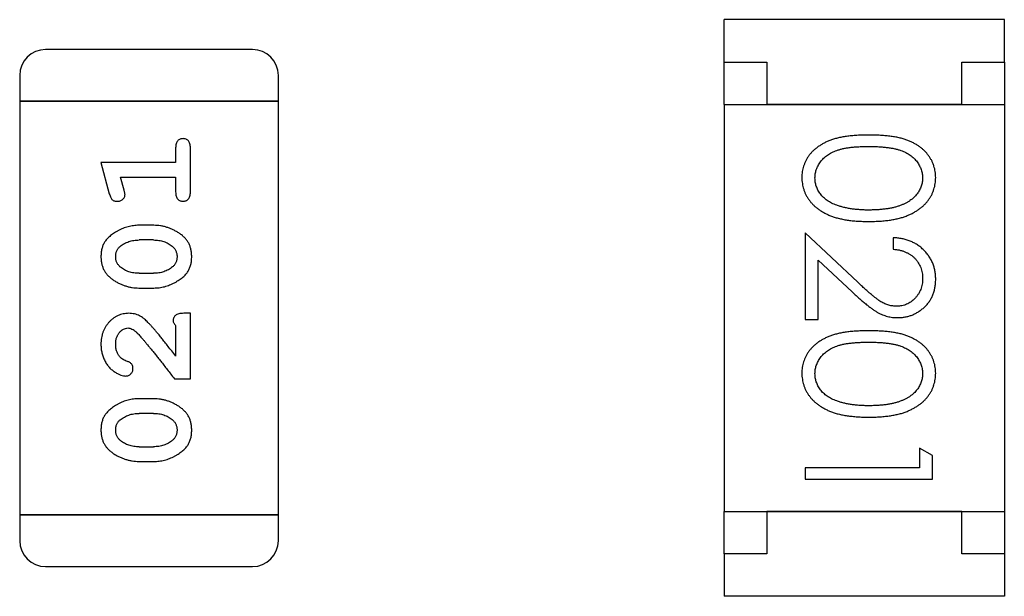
# Model space of a CAD drawing. Header units: millimetres. Extents: x 0 to 297, y 0 to 210.
# Tile 144 of 172: x 195.456 to 196.617, y 131.904 to 132.584. Entities that reach past the tile are written whole.
import ezdxf

# ---------------------------------------------------------------- set-up
doc = ezdxf.new("R2010")
doc.units = ezdxf.units.MM
doc.header["$LTSCALE"] = 16.335
doc.layers.add('USER_LIBRARYDXF_CONTINUOUS_LINE', color=7, linetype='CONTINUOUS')

msp = doc.modelspace()

# ---------------------------------------------------------------- linework, layer by layer
at = {"layer": 'USER_LIBRARYDXF_CONTINUOUS_LINE', "color": 7, "linetype": 'Continuous'}
for p, q in [((196.2867, 132.5342), (196.2867, 132.5842)), ((196.6167, 132.5842), (196.2867, 132.5842)), ((196.6167, 132.5342), (196.6167, 132.5842)), ((195.7306, 132.5489), (195.4868, 132.5489)), ((196.2867, 132.4842), (196.2867, 132.5342)), ((196.2867, 132.5342), (196.3367, 132.5342)), ((196.3367, 132.5342), (196.3367, 132.4842)), ((196.5667, 132.4842), (196.5667, 132.5342)), ((196.5667, 132.5342), (196.6167, 132.5342)), ((196.6167, 132.5342), (196.6167, 132.4842)), ((195.4563, 132.5185), (195.4563, 132.488)), ((195.7611, 132.488), (195.7611, 132.5185)), ((195.4563, 132.488), (195.4563, 132.0003)), ((195.7611, 132.488), (195.4563, 132.488)), ((195.4563, 132.488), (195.7611, 132.488)), ((195.7611, 132.0003), (195.7611, 132.488)), ((196.2867, 132.4842), (196.2867, 132.0042)), ((196.2867, 132.4842), (196.6167, 132.4842)), ((196.5667, 132.4842), (196.3367, 132.4842)), ((196.6167, 132.4842), (196.6167, 132.0042)), ((195.6401, 132.4329), (195.6401, 132.4156)), ((195.6575, 132.381), (195.6575, 132.4329)), ((195.552, 132.4156), (195.5619, 132.379)), ((195.6401, 132.4156), (195.552, 132.4156)), ((195.5793, 132.3833), (195.5752, 132.3983)), ((195.5752, 132.3983), (195.6401, 132.3983)), ((195.6401, 132.3983), (195.6401, 132.381)), ((195.6144, 132.3417), (195.5967, 132.3417)), ((196.382, 132.3328), (196.382, 132.2308)), ((196.444, 132.2746), (196.382, 132.3328)), ((195.6141, 132.3244), (195.5969, 132.3244)), ((196.4858, 132.327), (196.4858, 132.3135)), ((196.3973, 132.2308), (196.3973, 132.3006)), ((196.3973, 132.3006), (196.4374, 132.2631)), ((195.5969, 132.2851), (195.6141, 132.2851)), ((195.5967, 132.2677), (195.6144, 132.2677)), ((195.6575, 132.2379), (195.6496, 132.2379)), ((195.6575, 132.1608), (195.6575, 132.2379)), ((196.382, 132.2308), (196.3973, 132.2308)), ((195.6401, 132.2237), (195.6401, 132.1875)), ((195.6386, 132.1608), (195.6575, 132.1608)), ((195.6144, 132.1372), (195.5967, 132.1372)), ((195.6141, 132.1199), (195.5969, 132.1199)), ((195.5969, 132.0805), (195.6141, 132.0805)), ((196.5166, 132.0789), (196.5166, 132.0558)), ((196.532, 132.0701), (196.5166, 132.0789)), ((196.532, 132.0424), (196.532, 132.0701)), ((195.5967, 132.0632), (195.6144, 132.0632)), ((196.382, 132.0558), (196.382, 132.0424)), ((196.5166, 132.0558), (196.382, 132.0558)), ((196.382, 132.0424), (196.532, 132.0424)), ((195.4563, 132.0003), (195.4563, 131.9698)), ((195.7611, 132.0003), (195.4563, 132.0003)), ((195.4563, 132.0003), (195.7611, 132.0003)), ((195.7611, 131.9698), (195.7611, 132.0003)), ((196.2867, 131.9542), (196.2867, 132.0042)), ((196.2867, 132.0042), (196.6167, 132.0042)), ((196.3367, 132.0042), (196.3367, 131.9542)), ((196.5667, 132.0042), (196.3367, 132.0042)), ((196.5667, 131.9542), (196.5667, 132.0042)), ((196.6167, 132.0042), (196.6167, 131.9542)), ((196.2867, 131.9542), (196.2867, 131.9042)), ((196.3367, 131.9542), (196.2867, 131.9542)), ((196.6167, 131.9542), (196.5667, 131.9542)), ((196.6167, 131.9542), (196.6167, 131.9042)), ((195.4868, 131.9393), (195.7306, 131.9393)), ((196.6167, 131.9042), (196.2867, 131.9042))]:
    msp.add_line(p, q, dxfattribs=at)
for centre, start, end in [((195.4868, 132.5185), 90, 180), ((195.7306, 132.5185), 0, 90), ((195.4868, 131.9698), 180, 270), ((195.7306, 131.9698), 270, 0)]:
    msp.add_arc(centre, 0.0305, start, end, dxfattribs=at)
for points, knots in [([(196.4569, 132.4481), (196.4545, 132.4481), (196.4499, 132.4481), (196.4431, 132.4478), (196.4367, 132.4473), (196.4308, 132.4466), (196.4253, 132.4457), (196.4201, 132.4446), (196.4154, 132.4433), (196.4111, 132.4418), (196.4071, 132.4401), (196.4033, 132.4382), (196.3999, 132.4362), (196.3967, 132.434), (196.3937, 132.4317), (196.391, 132.4293), (196.3885, 132.4266), (196.3863, 132.4238), (196.3844, 132.4209), (196.3827, 132.4179), (196.3813, 132.4148), (196.3801, 132.4116), (196.3792, 132.4083), (196.3786, 132.405), (196.3782, 132.4015), (196.3781, 132.3992), (196.3781, 132.398)], [0, 0, 0, 0, 0.068113, 0.132564, 0.193427, 0.250218, 0.303569, 0.353576, 0.400235, 0.443586, 0.484619, 0.524292, 0.56238, 0.599049, 0.63494, 0.669782, 0.704009, 0.737842, 0.771098, 0.803896, 0.836415, 0.868639, 0.900715, 0.933378, 0.966213, 1, 1, 1, 1]), ([(196.5358, 132.398), (196.5358, 132.3992), (196.5357, 132.4015), (196.5353, 132.405), (196.5347, 132.4083), (196.5337, 132.4116), (196.5326, 132.4148), (196.5311, 132.418), (196.5294, 132.421), (196.5274, 132.4239), (196.5252, 132.4267), (196.5228, 132.4294), (196.5201, 132.4319), (196.5171, 132.4342), (196.5139, 132.4363), (196.5104, 132.4384), (196.5067, 132.4402), (196.5028, 132.4419), (196.4985, 132.4434), (196.4938, 132.4446), (196.4887, 132.4458), (196.4831, 132.4466), (196.4772, 132.4473), (196.4708, 132.4478), (196.464, 132.4481), (196.4593, 132.4481), (196.4569, 132.4481)], [0, 0, 0, 0, 0.033742, 0.066533, 0.099153, 0.13154, 0.164087, 0.196563, 0.229707, 0.263315, 0.297504, 0.331686, 0.366482, 0.4021, 0.438958, 0.476748, 0.515985, 0.556589, 0.599519, 0.645765, 0.695487, 0.748721, 0.805687, 0.866754, 0.931405, 1, 1, 1, 1]), ([(195.6488, 132.4439), (195.6482, 132.4439), (195.647, 132.4438), (195.6453, 132.4433), (195.6438, 132.4425), (195.6425, 132.4413), (195.6414, 132.4398), (195.6407, 132.4378), (195.6402, 132.4355), (195.6402, 132.4338), (195.6401, 132.4329)], [0, 0, 0, 0, 0.11517, 0.223509, 0.328254, 0.438012, 0.553651, 0.682263, 0.830856, 1, 1, 1, 1]), ([(195.6575, 132.4329), (195.6574, 132.4338), (195.6574, 132.4355), (195.6569, 132.4378), (195.6562, 132.4398), (195.6551, 132.4413), (195.6538, 132.4425), (195.6523, 132.4433), (195.6506, 132.4438), (195.6494, 132.4439), (195.6488, 132.4439)], [0, 0, 0, 0, 0.169012, 0.317488, 0.445429, 0.560977, 0.67065, 0.776666, 0.88492, 1, 1, 1, 1]), ([(196.3935, 132.3975), (196.3936, 132.3992), (196.3937, 132.4025), (196.395, 132.4074), (196.3971, 132.4121), (196.3995, 132.4159), (196.4018, 132.4187), (196.4037, 132.4208), (196.4059, 132.4227), (196.4082, 132.4244), (196.4107, 132.4261), (196.4134, 132.4275), (196.4163, 132.4289), (196.4194, 132.4301), (196.4228, 132.4312), (196.4266, 132.4322), (196.4307, 132.4329), (196.4352, 132.4336), (196.4401, 132.4341), (196.4454, 132.4344), (196.4511, 132.4347), (196.4549, 132.4347), (196.457, 132.4347)], [0, 0, 0, 0, 0.060034, 0.120278, 0.182348, 0.247919, 0.281641, 0.315701, 0.350322, 0.385703, 0.421819, 0.459196, 0.497866, 0.538301, 0.58121, 0.628183, 0.679403, 0.734699, 0.794074, 0.858416, 0.927049, 1, 1, 1, 1]), ([(196.457, 132.4347), (196.459, 132.4347), (196.4629, 132.4347), (196.4685, 132.4344), (196.4738, 132.4341), (196.4787, 132.4335), (196.4832, 132.4329), (196.4874, 132.4321), (196.4911, 132.4312), (196.4946, 132.4301), (196.4977, 132.4289), (196.5006, 132.4275), (196.5033, 132.426), (196.5058, 132.4244), (196.5081, 132.4226), (196.5102, 132.4208), (196.5122, 132.4187), (196.5144, 132.4159), (196.5168, 132.4121), (196.5189, 132.4074), (196.5202, 132.4025), (196.5203, 132.3992), (196.5204, 132.3975)], [0, 0, 0, 0, 0.073302, 0.142286, 0.206253, 0.266017, 0.321612, 0.372532, 0.419497, 0.462398, 0.502825, 0.541489, 0.579034, 0.615143, 0.650298, 0.684912, 0.718701, 0.752189, 0.817245, 0.879117, 0.939613, 1, 1, 1, 1]), ([(196.3781, 132.398), (196.3781, 132.3968), (196.3782, 132.3944), (196.3786, 132.3909), (196.3793, 132.3875), (196.3802, 132.3841), (196.3814, 132.3809), (196.3828, 132.3777), (196.3846, 132.3746), (196.3866, 132.3716), (196.3888, 132.3687), (196.3914, 132.3659), (196.3941, 132.3633), (196.3972, 132.3609), (196.4005, 132.3587), (196.4041, 132.3566), (196.4079, 132.3547), (196.4119, 132.3529), (196.4163, 132.3513), (196.4211, 132.35), (196.4262, 132.3488), (196.4316, 132.3478), (196.4374, 132.3471), (196.4436, 132.3466), (196.4501, 132.3463), (196.4546, 132.3462), (196.4569, 132.3462)], [0, 0, 0, 0, 0.033824, 0.067298, 0.10028, 0.133019, 0.165736, 0.198792, 0.232372, 0.266409, 0.301016, 0.336196, 0.371972, 0.408574, 0.446394, 0.485225, 0.525372, 0.567224, 0.611081, 0.65775, 0.70702, 0.759235, 0.814484, 0.873227, 0.934937, 1, 1, 1, 1]), ([(196.4192, 132.3654), (196.4182, 132.3657), (196.4161, 132.3665), (196.4132, 132.3678), (196.4105, 132.3693), (196.408, 132.3709), (196.4057, 132.3727), (196.4035, 132.3745), (196.4016, 132.3765), (196.3994, 132.3793), (196.397, 132.383), (196.395, 132.3877), (196.3937, 132.3926), (196.3936, 132.3959), (196.3935, 132.3975)], [0, 0, 0, 0, 0.075949, 0.148549, 0.218996, 0.286119, 0.351826, 0.416074, 0.478265, 0.540325, 0.660405, 0.774606, 0.887187, 1, 1, 1, 1]), ([(196.4569, 132.3462), (196.4592, 132.3462), (196.4637, 132.3463), (196.4703, 132.3466), (196.4765, 132.3471), (196.4823, 132.3479), (196.4878, 132.3488), (196.4929, 132.35), (196.4976, 132.3514), (196.5021, 132.353), (196.5062, 132.3548), (196.51, 132.3567), (196.5135, 132.3588), (196.5169, 132.3611), (196.5199, 132.3635), (196.5227, 132.3661), (196.5252, 132.3688), (196.5274, 132.3717), (196.5294, 132.3746), (196.5311, 132.3777), (196.5326, 132.3809), (196.5337, 132.3842), (196.5347, 132.3875), (196.5353, 132.3909), (196.5357, 132.3944), (196.5358, 132.3968), (196.5358, 132.398)], [0, 0, 0, 0, 0.065278, 0.127205, 0.186168, 0.241675, 0.294115, 0.343609, 0.390387, 0.434463, 0.476646, 0.517002, 0.555936, 0.593716, 0.630057, 0.665601, 0.700745, 0.734917, 0.768681, 0.802087, 0.834849, 0.867433, 0.900138, 0.932806, 0.966212, 1, 1, 1, 1]), ([(196.5204, 132.3975), (196.5203, 132.3959), (196.5202, 132.3926), (196.5189, 132.3878), (196.5168, 132.3831), (196.5144, 132.3794), (196.5121, 132.3765), (196.5101, 132.3744), (196.5079, 132.3725), (196.5054, 132.3707), (196.5027, 132.369), (196.4998, 132.3674), (196.4966, 132.366), (196.4932, 132.3647), (196.4895, 132.3635), (196.4856, 132.3624), (196.4814, 132.3616), (196.477, 132.3609), (196.4724, 132.3604), (196.4674, 132.3599), (196.4623, 132.3598), (196.4588, 132.3597), (196.457, 132.3597)], [0, 0, 0, 0, 0.059689, 0.119507, 0.181075, 0.246162, 0.279894, 0.314468, 0.350403, 0.387474, 0.426147, 0.466624, 0.508745, 0.553328, 0.600058, 0.649177, 0.700552, 0.754894, 0.811825, 0.871514, 0.934319, 1, 1, 1, 1]), ([(195.5619, 132.379), (195.5622, 132.3782), (195.5627, 132.3766), (195.5635, 132.3745), (195.5644, 132.3729), (195.5654, 132.3717), (195.5666, 132.3709), (195.568, 132.3704), (195.5695, 132.37), (195.5705, 132.37), (195.5711, 132.37)], [0, 0, 0, 0, 0.187321, 0.344927, 0.475328, 0.579604, 0.674244, 0.773631, 0.882025, 1, 1, 1, 1]), ([(195.5711, 132.37), (195.5717, 132.37), (195.5729, 132.3701), (195.5747, 132.3705), (195.5763, 132.3713), (195.5777, 132.3723), (195.5789, 132.3735), (195.5798, 132.3749), (195.5803, 132.3763), (195.5803, 132.3774), (195.5804, 132.3779)], [0, 0, 0, 0, 0.138815, 0.27042, 0.39836, 0.52875, 0.654955, 0.771147, 0.884581, 1, 1, 1, 1]), ([(195.5804, 132.3779), (195.5803, 132.3782), (195.5803, 132.379), (195.5801, 132.3802), (195.5798, 132.3817), (195.5795, 132.3827), (195.5793, 132.3833)], [0, 0, 0, 0, 0.183151, 0.413144, 0.682305, 1, 1, 1, 1]), ([(195.6401, 132.381), (195.6402, 132.3801), (195.6402, 132.3784), (195.6407, 132.3761), (195.6414, 132.3742), (195.6425, 132.3726), (195.6438, 132.3714), (195.6453, 132.3706), (195.647, 132.3701), (195.6482, 132.37), (195.6488, 132.37)], [0, 0, 0, 0, 0.169102, 0.317658, 0.446239, 0.563118, 0.671828, 0.776546, 0.884858, 1, 1, 1, 1]), ([(195.6488, 132.37), (195.6494, 132.37), (195.6506, 132.3701), (195.6523, 132.3706), (195.6538, 132.3714), (195.6551, 132.3726), (195.6562, 132.3741), (195.6569, 132.3761), (195.6574, 132.3784), (195.6574, 132.3801), (195.6575, 132.381)], [0, 0, 0, 0, 0.115051, 0.223278, 0.329269, 0.437893, 0.554681, 0.682591, 0.83103, 1, 1, 1, 1]), ([(196.457, 132.3597), (196.4551, 132.3597), (196.4516, 132.3597), (196.4464, 132.36), (196.4414, 132.3605), (196.4365, 132.361), (196.4319, 132.3619), (196.4275, 132.3628), (196.4233, 132.364), (196.4206, 132.3649), (196.4192, 132.3654)], [0, 0, 0, 0, 0.141157, 0.277773, 0.409244, 0.535676, 0.657497, 0.775458, 0.889412, 1, 1, 1, 1]), ([(195.5967, 132.3417), (195.5956, 132.3417), (195.5934, 132.3416), (195.5903, 132.3413), (195.5871, 132.3408), (195.584, 132.3401), (195.581, 132.3392), (195.578, 132.3381), (195.575, 132.3368), (195.5721, 132.3353), (195.5694, 132.3337), (195.5668, 132.3321), (195.5645, 132.3304), (195.5624, 132.3287), (195.5605, 132.327), (195.5589, 132.3253), (195.5575, 132.3236), (195.5559, 132.3212), (195.5543, 132.318), (195.553, 132.3139), (195.5522, 132.3093), (195.5521, 132.3062), (195.552, 132.3045)], [0, 0, 0, 0, 0.049855, 0.099516, 0.148482, 0.19758, 0.246804, 0.296268, 0.346517, 0.397047, 0.446826, 0.49336, 0.537801, 0.579207, 0.617974, 0.654833, 0.689171, 0.722088, 0.786392, 0.853518, 0.924186, 1, 1, 1, 1]), ([(195.659, 132.3048), (195.659, 132.3062), (195.6589, 132.3091), (195.6582, 132.3131), (195.6571, 132.317), (195.6555, 132.3206), (195.6535, 132.3239), (195.6509, 132.3269), (195.648, 132.3297), (195.6446, 132.3322), (195.641, 132.3344), (195.6373, 132.3363), (195.6336, 132.338), (195.6299, 132.3393), (195.6261, 132.3404), (195.6222, 132.3412), (195.6183, 132.3416), (195.6157, 132.3417), (195.6144, 132.3417)], [0, 0, 0, 0, 0.067217, 0.131051, 0.19272, 0.252824, 0.312745, 0.373449, 0.436041, 0.501494, 0.567761, 0.632087, 0.695096, 0.757109, 0.817993, 0.878657, 0.939311, 1, 1, 1, 1]), ([(195.5746, 132.3168), (195.5754, 132.3174), (195.577, 132.3186), (195.5796, 132.3202), (195.5822, 132.3215), (195.585, 132.3225), (195.5878, 132.3234), (195.5908, 132.324), (195.5938, 132.3243), (195.5959, 132.3244), (195.5969, 132.3244)], [0, 0, 0, 0, 0.125331, 0.248948, 0.371201, 0.494032, 0.616811, 0.742104, 0.868849, 1, 1, 1, 1]), ([(195.6141, 132.3244), (195.6152, 132.3244), (195.6173, 132.3243), (195.6203, 132.324), (195.6233, 132.3234), (195.6261, 132.3226), (195.6287, 132.3216), (195.6313, 132.3203), (195.6337, 132.3189), (195.6352, 132.3177), (195.6359, 132.3171)], [0, 0, 0, 0, 0.135449, 0.266263, 0.393429, 0.516942, 0.639128, 0.758779, 0.879341, 1, 1, 1, 1]), ([(196.5358, 132.2781), (196.5358, 132.2797), (196.5357, 132.283), (196.535, 132.2879), (196.5339, 132.2925), (196.5324, 132.2969), (196.5304, 132.3011), (196.5279, 132.3052), (196.5251, 132.309), (196.5218, 132.3125), (196.5182, 132.3158), (196.5143, 132.3187), (196.5101, 132.3211), (196.5057, 132.3231), (196.5011, 132.3248), (196.4962, 132.3259), (196.4911, 132.3267), (196.4876, 132.3269), (196.4858, 132.327)], [0, 0, 0, 0, 0.06445, 0.126725, 0.187421, 0.247417, 0.306749, 0.366595, 0.427749, 0.490235, 0.553031, 0.614805, 0.676505, 0.738096, 0.801021, 0.864897, 0.931209, 1, 1, 1, 1]), ([(195.5694, 132.3047), (195.5694, 132.3053), (195.5694, 132.3065), (195.5696, 132.3083), (195.57, 132.31), (195.5706, 132.3116), (195.5714, 132.3131), (195.5723, 132.3145), (195.5734, 132.3157), (195.5742, 132.3164), (195.5746, 132.3168)], [0, 0, 0, 0, 0.138115, 0.270177, 0.397547, 0.520057, 0.63869, 0.757499, 0.878226, 1, 1, 1, 1]), ([(195.6359, 132.3171), (195.6364, 132.3167), (195.6373, 132.3159), (195.6385, 132.3146), (195.6395, 132.3132), (195.6403, 132.3117), (195.6409, 132.3101), (195.6414, 132.3084), (195.6417, 132.3067), (195.6417, 132.3055), (195.6417, 132.3048)], [0, 0, 0, 0, 0.129853, 0.25607, 0.380154, 0.49978, 0.62208, 0.743277, 0.868791, 1, 1, 1, 1]), ([(196.4858, 132.3135), (196.4871, 132.3134), (196.4897, 132.3132), (196.4935, 132.3124), (196.4971, 132.3115), (196.5004, 132.3102), (196.5035, 132.3087), (196.5063, 132.307), (196.509, 132.305), (196.5113, 132.3027), (196.5135, 132.3003), (196.5153, 132.2976), (196.5169, 132.2949), (196.5182, 132.2919), (196.5192, 132.2888), (196.5199, 132.2856), (196.5203, 132.2822), (196.5204, 132.2799), (196.5204, 132.2788)], [0, 0, 0, 0, 0.073648, 0.143686, 0.210962, 0.275557, 0.338064, 0.399311, 0.4594, 0.51934, 0.579024, 0.637809, 0.695959, 0.754122, 0.813113, 0.873453, 0.935561, 1, 1, 1, 1]), ([(195.552, 132.3045), (195.5521, 132.3031), (195.5522, 132.3003), (195.5529, 132.2962), (195.554, 132.2924), (195.5556, 132.2888), (195.5576, 132.2855), (195.5602, 132.2825), (195.5631, 132.2797), (195.5665, 132.2772), (195.5701, 132.275), (195.5738, 132.2731), (195.5775, 132.2714), (195.5813, 132.2701), (195.585, 132.269), (195.5889, 132.2683), (195.5928, 132.2678), (195.5954, 132.2678), (195.5967, 132.2677)], [0, 0, 0, 0, 0.06692, 0.130834, 0.19258, 0.252759, 0.312631, 0.373411, 0.436359, 0.501894, 0.568244, 0.632472, 0.69556, 0.757163, 0.818592, 0.878885, 0.939235, 1, 1, 1, 1]), ([(195.5752, 132.2923), (195.5747, 132.2927), (195.5738, 132.2935), (195.5726, 132.2949), (195.5716, 132.2963), (195.5708, 132.2978), (195.5701, 132.2994), (195.5697, 132.3011), (195.5694, 132.3028), (195.5694, 132.3041), (195.5694, 132.3047)], [0, 0, 0, 0, 0.13042, 0.256046, 0.378133, 0.498725, 0.620452, 0.742761, 0.869406, 1, 1, 1, 1]), ([(195.6144, 132.2677), (195.6155, 132.2678), (195.6176, 132.2678), (195.6208, 132.2681), (195.6239, 132.2686), (195.627, 132.2693), (195.6301, 132.2702), (195.633, 132.2713), (195.636, 132.2726), (195.6389, 132.274), (195.6416, 132.2756), (195.6442, 132.2772), (195.6465, 132.2789), (195.6486, 132.2805), (195.6504, 132.2822), (195.6521, 132.2839), (195.6535, 132.2857), (195.6551, 132.288), (195.6567, 132.2912), (195.6581, 132.2954), (195.6589, 132.3), (195.659, 132.3031), (195.659, 132.3048)], [0, 0, 0, 0, 0.049886, 0.09882, 0.148132, 0.19689, 0.246038, 0.295176, 0.345305, 0.395692, 0.445312, 0.491875, 0.535813, 0.577009, 0.616081, 0.652689, 0.687585, 0.720206, 0.785062, 0.85223, 0.923759, 1, 1, 1, 1]), ([(195.6417, 132.3048), (195.6417, 132.3042), (195.6417, 132.303), (195.6414, 132.3011), (195.641, 132.2994), (195.6404, 132.2979), (195.6397, 132.2964), (195.6388, 132.295), (195.6377, 132.2938), (195.6369, 132.2931), (195.6364, 132.2927)], [0, 0, 0, 0, 0.139844, 0.271849, 0.399162, 0.521619, 0.6402, 0.758957, 0.87828, 1, 1, 1, 1]), ([(195.5969, 132.2851), (195.5959, 132.2851), (195.5938, 132.2851), (195.5907, 132.2854), (195.5878, 132.286), (195.585, 132.2868), (195.5823, 132.2878), (195.5798, 132.2891), (195.5774, 132.2906), (195.5759, 132.2917), (195.5752, 132.2923)], [0, 0, 0, 0, 0.135446, 0.266257, 0.393419, 0.517936, 0.639137, 0.758785, 0.879345, 1, 1, 1, 1]), ([(195.6364, 132.2927), (195.6356, 132.2921), (195.6341, 132.2909), (195.6315, 132.2893), (195.6289, 132.288), (195.6261, 132.2869), (195.6233, 132.2861), (195.6203, 132.2855), (195.6173, 132.2851), (195.6152, 132.2851), (195.6141, 132.2851)], [0, 0, 0, 0, 0.124927, 0.248361, 0.370889, 0.492583, 0.61616, 0.741472, 0.869044, 1, 1, 1, 1]), ([(196.49, 132.2462), (196.4884, 132.2463), (196.4851, 132.2464), (196.4804, 132.2474), (196.4757, 132.2491), (196.4719, 132.2511), (196.4688, 132.2532), (196.4661, 132.2551), (196.4632, 132.2574), (196.4599, 132.2601), (196.4563, 132.2631), (196.4525, 132.2666), (196.4483, 132.2704), (196.4455, 132.2732), (196.444, 132.2746)], [0, 0, 0, 0, 0.088014, 0.174976, 0.2638, 0.355443, 0.406413, 0.465519, 0.533076, 0.609353, 0.693899, 0.787171, 0.889197, 1, 1, 1, 1]), ([(196.5204, 132.2788), (196.5204, 132.2776), (196.5203, 132.2754), (196.5199, 132.2722), (196.5192, 132.2691), (196.5182, 132.2661), (196.5169, 132.2633), (196.5154, 132.2606), (196.5136, 132.258), (196.5115, 132.2556), (196.5092, 132.2534), (196.5068, 132.2515), (196.5042, 132.2499), (196.5016, 132.2485), (196.4989, 132.2475), (196.496, 132.2468), (196.493, 132.2463), (196.491, 132.2462), (196.49, 132.2462)], [0, 0, 0, 0, 0.068027, 0.133505, 0.19695, 0.26027, 0.322741, 0.384982, 0.448465, 0.513424, 0.578224, 0.640011, 0.700094, 0.760067, 0.819012, 0.877878, 0.938035, 1, 1, 1, 1]), ([(196.4912, 132.2328), (196.4927, 132.2328), (196.4956, 132.2329), (196.4999, 132.2335), (196.5041, 132.2345), (196.5081, 132.2358), (196.5119, 132.2376), (196.5156, 132.2398), (196.5192, 132.2423), (196.5226, 132.2452), (196.5257, 132.2484), (196.5284, 132.252), (196.5307, 132.2557), (196.5326, 132.2597), (196.534, 132.264), (196.535, 132.2685), (196.5357, 132.2732), (196.5358, 132.2764), (196.5358, 132.2781)], [0, 0, 0, 0, 0.06271, 0.123347, 0.183401, 0.242828, 0.302097, 0.36242, 0.423725, 0.487032, 0.550491, 0.612709, 0.674265, 0.73617, 0.799211, 0.863483, 0.930525, 1, 1, 1, 1]), ([(196.4374, 132.2631), (196.4389, 132.2617), (196.4419, 132.2589), (196.4462, 132.255), (196.4504, 132.2514), (196.4543, 132.2482), (196.4579, 132.2453), (196.4613, 132.2429), (196.4644, 132.2408), (196.4682, 132.2384), (196.473, 132.2361), (196.4789, 132.2342), (196.485, 132.233), (196.4891, 132.2328), (196.4912, 132.2328)], [0, 0, 0, 0, 0.09953, 0.192079, 0.277712, 0.357454, 0.429648, 0.495771, 0.555538, 0.608657, 0.707578, 0.804328, 0.901298, 1, 1, 1, 1]), ([(195.5848, 132.2379), (195.5837, 132.2378), (195.5815, 132.2377), (195.5783, 132.2373), (195.5752, 132.2365), (195.5722, 132.2353), (195.5693, 132.2339), (195.5666, 132.2321), (195.564, 132.23), (195.5616, 132.2276), (195.5594, 132.2249), (195.5574, 132.2221), (195.5557, 132.219), (195.5544, 132.2158), (195.5533, 132.2124), (195.5526, 132.2088), (195.5521, 132.2051), (195.5521, 132.2025), (195.552, 132.2012)], [0, 0, 0, 0, 0.060981, 0.120256, 0.178148, 0.236115, 0.293993, 0.352864, 0.413358, 0.476056, 0.539296, 0.602396, 0.665116, 0.728325, 0.792919, 0.859317, 0.928302, 1, 1, 1, 1]), ([(195.6131, 132.2211), (195.6123, 132.222), (195.6108, 132.2237), (195.6086, 132.226), (195.6065, 132.2281), (195.6045, 132.23), (195.6027, 132.2316), (195.6009, 132.233), (195.5993, 132.2341), (195.5972, 132.2352), (195.5946, 132.2363), (195.5915, 132.2372), (195.5882, 132.2378), (195.5859, 132.2378), (195.5848, 132.2379)], [0, 0, 0, 0, 0.103002, 0.197728, 0.285279, 0.365235, 0.437224, 0.502446, 0.560545, 0.611446, 0.707576, 0.80349, 0.900532, 1, 1, 1, 1]), ([(195.6496, 132.2379), (195.6485, 132.2378), (195.6465, 132.2378), (195.6438, 132.2373), (195.6416, 132.2367), (195.6398, 132.2356), (195.6386, 132.2343), (195.6377, 132.2328), (195.6371, 132.2311), (195.637, 132.2298), (195.637, 132.2292)], [0, 0, 0, 0, 0.1844, 0.34094, 0.473574, 0.586824, 0.690029, 0.789175, 0.890445, 1, 1, 1, 1]), ([(195.637, 132.2292), (195.637, 132.2288), (195.6371, 132.2278), (195.6378, 132.2264), (195.6388, 132.225), (195.6397, 132.2242), (195.6401, 132.2237)], [0, 0, 0, 0, 0.20611, 0.432681, 0.695597, 1, 1, 1, 1]), ([(195.5694, 132.2011), (195.5694, 132.2025), (195.5695, 132.2052), (195.5703, 132.209), (195.5717, 132.2124), (195.5736, 132.2152), (195.5759, 132.2176), (195.5784, 132.2193), (195.5811, 132.2203), (195.5829, 132.2205), (195.5839, 132.2206)], [0, 0, 0, 0, 0.156344, 0.299348, 0.4327, 0.561, 0.682299, 0.791883, 0.89611, 1, 1, 1, 1]), ([(195.5839, 132.2206), (195.5847, 132.2205), (195.5863, 132.2204), (195.5887, 132.2194), (195.5912, 132.2179), (195.5928, 132.2165), (195.5936, 132.2158)], [0, 0, 0, 0, 0.212836, 0.442809, 0.70317, 1, 1, 1, 1]), ([(195.5936, 132.2158), (195.594, 132.2153), (195.595, 132.2144), (195.5966, 132.2128), (195.5983, 132.2109), (195.6002, 132.2087), (195.6024, 132.2063), (195.6047, 132.2035), (195.6072, 132.2005), (195.6099, 132.1972), (195.6128, 132.1936), (195.6159, 132.1898), (195.6192, 132.1856), (195.6227, 132.1812), (195.6264, 132.1765), (195.6303, 132.1715), (195.6344, 132.1662), (195.6371, 132.1626), (195.6386, 132.1608)], [0, 0, 0, 0, 0.026647, 0.057942, 0.094152, 0.134806, 0.180631, 0.231142, 0.286385, 0.346321, 0.411439, 0.481035, 0.555329, 0.634592, 0.718826, 0.807759, 0.901393, 1, 1, 1, 1]), ([(195.6401, 132.1875), (195.6386, 132.1895), (195.6356, 132.1933), (195.6313, 132.1988), (195.6273, 132.2038), (195.6238, 132.2082), (195.6206, 132.2122), (195.6178, 132.2156), (195.6153, 132.2185), (195.6138, 132.2203), (195.6131, 132.2211)], [0, 0, 0, 0, 0.176662, 0.337826, 0.484741, 0.617764, 0.73494, 0.837793, 0.926412, 1, 1, 1, 1]), ([(196.4569, 132.2174), (196.4545, 132.2174), (196.4499, 132.2173), (196.4431, 132.217), (196.4367, 132.2165), (196.4308, 132.2158), (196.4253, 132.2149), (196.4201, 132.2139), (196.4154, 132.2125), (196.4111, 132.211), (196.4071, 132.2093), (196.4033, 132.2075), (196.3999, 132.2055), (196.3967, 132.2033), (196.3937, 132.201), (196.391, 132.1985), (196.3885, 132.1958), (196.3863, 132.1931), (196.3844, 132.1901), (196.3827, 132.1871), (196.3813, 132.184), (196.3801, 132.1808), (196.3792, 132.1776), (196.3786, 132.1742), (196.3782, 132.1707), (196.3781, 132.1684), (196.3781, 132.1672)], [0, 0, 0, 0, 0.068113, 0.132564, 0.193427, 0.250218, 0.303569, 0.353576, 0.400235, 0.443586, 0.484619, 0.524292, 0.56238, 0.599049, 0.63494, 0.669782, 0.704009, 0.737842, 0.771098, 0.803896, 0.836415, 0.868639, 0.900715, 0.933378, 0.966213, 1, 1, 1, 1]), ([(196.5358, 132.1672), (196.5358, 132.1684), (196.5357, 132.1707), (196.5353, 132.1742), (196.5347, 132.1776), (196.5337, 132.1809), (196.5326, 132.1841), (196.5311, 132.1872), (196.5294, 132.1902), (196.5274, 132.1932), (196.5252, 132.196), (196.5228, 132.1987), (196.5201, 132.2011), (196.5171, 132.2034), (196.5139, 132.2056), (196.5104, 132.2076), (196.5067, 132.2094), (196.5028, 132.2111), (196.4985, 132.2126), (196.4938, 132.2139), (196.4887, 132.215), (196.4831, 132.2158), (196.4772, 132.2165), (196.4708, 132.217), (196.464, 132.2173), (196.4593, 132.2174), (196.4569, 132.2174)], [0, 0, 0, 0, 0.033742, 0.066533, 0.099153, 0.13154, 0.164087, 0.196563, 0.229707, 0.263315, 0.297504, 0.331686, 0.366482, 0.4021, 0.438958, 0.476748, 0.515985, 0.556589, 0.599519, 0.645765, 0.695487, 0.748721, 0.805687, 0.866754, 0.931405, 1, 1, 1, 1]), ([(196.3935, 132.1668), (196.3936, 132.1684), (196.3937, 132.1717), (196.395, 132.1766), (196.3971, 132.1813), (196.3995, 132.1851), (196.4018, 132.188), (196.4037, 132.19), (196.4059, 132.1919), (196.4082, 132.1937), (196.4107, 132.1953), (196.4134, 132.1968), (196.4163, 132.1981), (196.4194, 132.1994), (196.4228, 132.2005), (196.4266, 132.2014), (196.4307, 132.2022), (196.4352, 132.2028), (196.4401, 132.2033), (196.4454, 132.2036), (196.4511, 132.2039), (196.4549, 132.2039), (196.457, 132.2039)], [0, 0, 0, 0, 0.060034, 0.120278, 0.182348, 0.247919, 0.281641, 0.315701, 0.350322, 0.385703, 0.421819, 0.459196, 0.497866, 0.538301, 0.58121, 0.628183, 0.679403, 0.734699, 0.794074, 0.858416, 0.927049, 1, 1, 1, 1]), ([(196.457, 132.2039), (196.459, 132.2039), (196.4629, 132.2039), (196.4685, 132.2036), (196.4738, 132.2033), (196.4787, 132.2028), (196.4832, 132.2022), (196.4874, 132.2013), (196.4911, 132.2004), (196.4946, 132.1993), (196.4977, 132.1981), (196.5006, 132.1967), (196.5033, 132.1952), (196.5058, 132.1936), (196.5081, 132.1919), (196.5102, 132.19), (196.5122, 132.188), (196.5144, 132.1851), (196.5168, 132.1814), (196.5189, 132.1767), (196.5202, 132.1718), (196.5203, 132.1684), (196.5204, 132.1668)], [0, 0, 0, 0, 0.073302, 0.142286, 0.206253, 0.266017, 0.321612, 0.372532, 0.419497, 0.462398, 0.502825, 0.541489, 0.579034, 0.615143, 0.650298, 0.684912, 0.718701, 0.752189, 0.817245, 0.879117, 0.939613, 1, 1, 1, 1]), ([(195.552, 132.2012), (195.5521, 132.1995), (195.5522, 132.1961), (195.5531, 132.1912), (195.5545, 132.1864), (195.5565, 132.182), (195.5589, 132.1778), (195.5618, 132.1742), (195.565, 132.171), (195.5686, 132.1685), (195.5722, 132.1665), (195.5755, 132.1651), (195.5785, 132.1641), (195.5805, 132.164), (195.5814, 132.1639)], [0, 0, 0, 0, 0.098286, 0.193983, 0.289056, 0.384352, 0.477435, 0.566197, 0.652355, 0.737986, 0.818188, 0.887401, 0.94802, 1, 1, 1, 1]), ([(195.5747, 132.1862), (195.5743, 132.1867), (195.5735, 132.1877), (195.5723, 132.1893), (195.5714, 132.1911), (195.5707, 132.1929), (195.5701, 132.1948), (195.5697, 132.1968), (195.5694, 132.1989), (195.5694, 132.2003), (195.5694, 132.2011)], [0, 0, 0, 0, 0.121873, 0.243139, 0.363336, 0.485133, 0.607572, 0.734701, 0.864814, 1, 1, 1, 1]), ([(195.5832, 132.1812), (195.5823, 132.1815), (195.5806, 132.1821), (195.5783, 132.1833), (195.5763, 132.1846), (195.5753, 132.1857), (195.5747, 132.1862)], [0, 0, 0, 0, 0.285518, 0.544185, 0.781367, 1, 1, 1, 1]), ([(195.5898, 132.1727), (195.5898, 132.1732), (195.5897, 132.1742), (195.5895, 132.1756), (195.589, 132.1768), (195.5883, 132.1779), (195.5874, 132.179), (195.5862, 132.1798), (195.5848, 132.1806), (195.5838, 132.181), (195.5832, 132.1812)], [0, 0, 0, 0, 0.127347, 0.246131, 0.359406, 0.470543, 0.586092, 0.711469, 0.847022, 1, 1, 1, 1]), ([(195.5814, 132.1639), (195.5819, 132.164), (195.583, 132.164), (195.5846, 132.1645), (195.586, 132.1654), (195.5873, 132.1665), (195.5884, 132.1678), (195.5892, 132.1694), (195.5897, 132.171), (195.5898, 132.1722), (195.5898, 132.1727)], [0, 0, 0, 0, 0.120856, 0.239483, 0.360995, 0.490166, 0.620982, 0.746416, 0.870253, 1, 1, 1, 1]), ([(196.3781, 132.1672), (196.3781, 132.166), (196.3782, 132.1637), (196.3786, 132.1601), (196.3793, 132.1567), (196.3802, 132.1534), (196.3814, 132.1501), (196.3828, 132.1469), (196.3846, 132.1438), (196.3866, 132.1408), (196.3888, 132.1379), (196.3914, 132.1352), (196.3941, 132.1326), (196.3972, 132.1302), (196.4005, 132.1279), (196.4041, 132.1259), (196.4079, 132.1239), (196.4119, 132.1221), (196.4163, 132.1205), (196.4211, 132.1192), (196.4262, 132.118), (196.4316, 132.1171), (196.4374, 132.1164), (196.4436, 132.1158), (196.4501, 132.1155), (196.4546, 132.1155), (196.4569, 132.1154)], [0, 0, 0, 0, 0.033824, 0.067298, 0.10028, 0.133019, 0.165736, 0.198792, 0.232372, 0.266409, 0.301016, 0.336196, 0.371972, 0.408574, 0.446394, 0.485225, 0.525372, 0.567224, 0.611081, 0.65775, 0.70702, 0.759235, 0.814484, 0.873227, 0.934937, 1, 1, 1, 1]), ([(196.4192, 132.1346), (196.4182, 132.135), (196.4161, 132.1357), (196.4132, 132.1371), (196.4105, 132.1385), (196.408, 132.1401), (196.4057, 132.1419), (196.4035, 132.1437), (196.4016, 132.1457), (196.3994, 132.1485), (196.397, 132.1522), (196.395, 132.1569), (196.3937, 132.1618), (196.3936, 132.1651), (196.3935, 132.1668)], [0, 0, 0, 0, 0.075949, 0.148549, 0.218996, 0.286119, 0.351826, 0.416074, 0.478265, 0.540325, 0.660405, 0.774606, 0.887187, 1, 1, 1, 1]), ([(196.4569, 132.1154), (196.4592, 132.1155), (196.4637, 132.1155), (196.4703, 132.1158), (196.4765, 132.1164), (196.4823, 132.1171), (196.4878, 132.1181), (196.4929, 132.1192), (196.4976, 132.1206), (196.5021, 132.1222), (196.5062, 132.1241), (196.51, 132.126), (196.5135, 132.1281), (196.5169, 132.1303), (196.5199, 132.1327), (196.5227, 132.1353), (196.5252, 132.138), (196.5274, 132.1409), (196.5294, 132.1439), (196.5311, 132.147), (196.5326, 132.1501), (196.5337, 132.1534), (196.5347, 132.1567), (196.5353, 132.1602), (196.5357, 132.1637), (196.5358, 132.166), (196.5358, 132.1672)], [0, 0, 0, 0, 0.065278, 0.127205, 0.186168, 0.241675, 0.294115, 0.343609, 0.390387, 0.434463, 0.476646, 0.517002, 0.555936, 0.593716, 0.630057, 0.665601, 0.700745, 0.734917, 0.768681, 0.802087, 0.834849, 0.867433, 0.900138, 0.932806, 0.966212, 1, 1, 1, 1]), ([(196.5204, 132.1668), (196.5203, 132.1651), (196.5202, 132.1619), (196.5189, 132.157), (196.5168, 132.1523), (196.5144, 132.1486), (196.5121, 132.1457), (196.5101, 132.1437), (196.5079, 132.1417), (196.5054, 132.1399), (196.5027, 132.1382), (196.4998, 132.1367), (196.4966, 132.1352), (196.4932, 132.1339), (196.4895, 132.1327), (196.4856, 132.1317), (196.4814, 132.1309), (196.477, 132.1301), (196.4724, 132.1296), (196.4674, 132.1292), (196.4623, 132.129), (196.4588, 132.1289), (196.457, 132.1289)], [0, 0, 0, 0, 0.059689, 0.119507, 0.181075, 0.246162, 0.279894, 0.314468, 0.350403, 0.387474, 0.426147, 0.466624, 0.508745, 0.553328, 0.600058, 0.649177, 0.700552, 0.754894, 0.811825, 0.871514, 0.934319, 1, 1, 1, 1]), ([(195.5967, 132.1372), (195.5956, 132.1372), (195.5934, 132.1371), (195.5903, 132.1368), (195.5871, 132.1363), (195.584, 132.1356), (195.581, 132.1347), (195.578, 132.1336), (195.575, 132.1323), (195.5721, 132.1308), (195.5694, 132.1292), (195.5668, 132.1276), (195.5645, 132.1259), (195.5624, 132.1242), (195.5605, 132.1225), (195.5589, 132.1208), (195.5575, 132.1191), (195.5559, 132.1167), (195.5543, 132.1135), (195.553, 132.1094), (195.5522, 132.1048), (195.5521, 132.1017), (195.552, 132.1)], [0, 0, 0, 0, 0.049855, 0.099516, 0.148482, 0.19758, 0.246804, 0.296268, 0.346517, 0.397047, 0.446826, 0.49336, 0.537801, 0.579207, 0.617974, 0.654833, 0.689171, 0.722088, 0.786392, 0.853518, 0.924186, 1, 1, 1, 1]), ([(195.659, 132.1003), (195.659, 132.1017), (195.6589, 132.1045), (195.6582, 132.1086), (195.6571, 132.1125), (195.6555, 132.116), (195.6535, 132.1194), (195.6509, 132.1224), (195.648, 132.1252), (195.6446, 132.1277), (195.641, 132.1299), (195.6373, 132.1318), (195.6336, 132.1335), (195.6299, 132.1348), (195.6261, 132.1359), (195.6222, 132.1366), (195.6183, 132.1371), (195.6157, 132.1371), (195.6144, 132.1372)], [0, 0, 0, 0, 0.067217, 0.131051, 0.19272, 0.252824, 0.312745, 0.373449, 0.436041, 0.501494, 0.567761, 0.632087, 0.695096, 0.757109, 0.817993, 0.878657, 0.939311, 1, 1, 1, 1]), ([(196.457, 132.1289), (196.4551, 132.1289), (196.4516, 132.129), (196.4464, 132.1292), (196.4414, 132.1297), (196.4365, 132.1303), (196.4319, 132.1311), (196.4275, 132.132), (196.4233, 132.1332), (196.4206, 132.1341), (196.4192, 132.1346)], [0, 0, 0, 0, 0.141157, 0.277773, 0.409244, 0.535676, 0.657497, 0.775458, 0.889412, 1, 1, 1, 1]), ([(195.5694, 132.1002), (195.5694, 132.1008), (195.5694, 132.102), (195.5696, 132.1038), (195.57, 132.1055), (195.5706, 132.1071), (195.5714, 132.1086), (195.5723, 132.1099), (195.5734, 132.1112), (195.5742, 132.1119), (195.5746, 132.1123)], [0, 0, 0, 0, 0.138115, 0.270177, 0.397547, 0.520057, 0.63869, 0.757499, 0.878226, 1, 1, 1, 1]), ([(195.5746, 132.1123), (195.5754, 132.1129), (195.577, 132.1141), (195.5796, 132.1156), (195.5822, 132.117), (195.585, 132.118), (195.5878, 132.1189), (195.5908, 132.1194), (195.5938, 132.1198), (195.5959, 132.1198), (195.5969, 132.1199)], [0, 0, 0, 0, 0.125331, 0.248948, 0.371201, 0.494032, 0.616811, 0.742104, 0.868849, 1, 1, 1, 1]), ([(195.6141, 132.1199), (195.6152, 132.1198), (195.6173, 132.1198), (195.6203, 132.1195), (195.6233, 132.1189), (195.6261, 132.1181), (195.6287, 132.1171), (195.6313, 132.1158), (195.6337, 132.1144), (195.6352, 132.1132), (195.6359, 132.1126)], [0, 0, 0, 0, 0.135449, 0.266263, 0.393429, 0.516942, 0.639128, 0.758779, 0.879341, 1, 1, 1, 1]), ([(195.6359, 132.1126), (195.6364, 132.1122), (195.6373, 132.1114), (195.6385, 132.1101), (195.6395, 132.1087), (195.6403, 132.1072), (195.6409, 132.1056), (195.6414, 132.1039), (195.6417, 132.1021), (195.6417, 132.1009), (195.6417, 132.1003)], [0, 0, 0, 0, 0.129853, 0.25607, 0.380154, 0.49978, 0.62208, 0.743277, 0.868791, 1, 1, 1, 1]), ([(195.552, 132.1), (195.5521, 132.0986), (195.5522, 132.0958), (195.5529, 132.0917), (195.554, 132.0879), (195.5556, 132.0843), (195.5576, 132.081), (195.5602, 132.0779), (195.5631, 132.0752), (195.5665, 132.0727), (195.5701, 132.0705), (195.5738, 132.0686), (195.5775, 132.0669), (195.5813, 132.0656), (195.585, 132.0645), (195.5889, 132.0638), (195.5928, 132.0633), (195.5954, 132.0633), (195.5967, 132.0632)], [0, 0, 0, 0, 0.06692, 0.130834, 0.19258, 0.252759, 0.312631, 0.373411, 0.436359, 0.501894, 0.568244, 0.632472, 0.69556, 0.757163, 0.818592, 0.878885, 0.939235, 1, 1, 1, 1]), ([(195.5752, 132.0878), (195.5747, 132.0882), (195.5738, 132.089), (195.5726, 132.0903), (195.5716, 132.0917), (195.5708, 132.0933), (195.5701, 132.0949), (195.5697, 132.0966), (195.5694, 132.0983), (195.5694, 132.0995), (195.5694, 132.1002)], [0, 0, 0, 0, 0.13042, 0.256046, 0.378133, 0.498725, 0.620452, 0.742761, 0.869406, 1, 1, 1, 1]), ([(195.6144, 132.0632), (195.6155, 132.0633), (195.6176, 132.0633), (195.6208, 132.0636), (195.6239, 132.0641), (195.627, 132.0648), (195.6301, 132.0656), (195.633, 132.0668), (195.636, 132.068), (195.6389, 132.0695), (195.6416, 132.0711), (195.6442, 132.0727), (195.6465, 132.0744), (195.6486, 132.076), (195.6504, 132.0777), (195.6521, 132.0794), (195.6535, 132.0811), (195.6551, 132.0835), (195.6567, 132.0867), (195.6581, 132.0909), (195.6589, 132.0955), (195.659, 132.0986), (195.659, 132.1003)], [0, 0, 0, 0, 0.049886, 0.09882, 0.148132, 0.19689, 0.246038, 0.295176, 0.345305, 0.395692, 0.445312, 0.491875, 0.535813, 0.577009, 0.616081, 0.652689, 0.687585, 0.720206, 0.785062, 0.85223, 0.923759, 1, 1, 1, 1]), ([(195.6417, 132.1003), (195.6417, 132.0997), (195.6417, 132.0984), (195.6414, 132.0966), (195.641, 132.0949), (195.6404, 132.0934), (195.6397, 132.0919), (195.6388, 132.0905), (195.6377, 132.0893), (195.6369, 132.0886), (195.6364, 132.0882)], [0, 0, 0, 0, 0.139844, 0.271849, 0.399162, 0.521619, 0.6402, 0.758957, 0.87828, 1, 1, 1, 1]), ([(195.5969, 132.0805), (195.5959, 132.0806), (195.5938, 132.0806), (195.5907, 132.0809), (195.5878, 132.0815), (195.585, 132.0823), (195.5823, 132.0833), (195.5798, 132.0846), (195.5774, 132.086), (195.5759, 132.0872), (195.5752, 132.0878)], [0, 0, 0, 0, 0.135446, 0.266257, 0.393419, 0.517936, 0.639137, 0.758785, 0.879345, 1, 1, 1, 1]), ([(195.6364, 132.0882), (195.6356, 132.0876), (195.6341, 132.0863), (195.6315, 132.0848), (195.6289, 132.0835), (195.6261, 132.0824), (195.6233, 132.0816), (195.6203, 132.081), (195.6173, 132.0806), (195.6152, 132.0806), (195.6141, 132.0805)], [0, 0, 0, 0, 0.124927, 0.248361, 0.370889, 0.492583, 0.61616, 0.741472, 0.869044, 1, 1, 1, 1])]:
    msp.add_open_spline(points, degree=3, knots=knots, dxfattribs=at)

doc.saveas('drawing.dxf')
